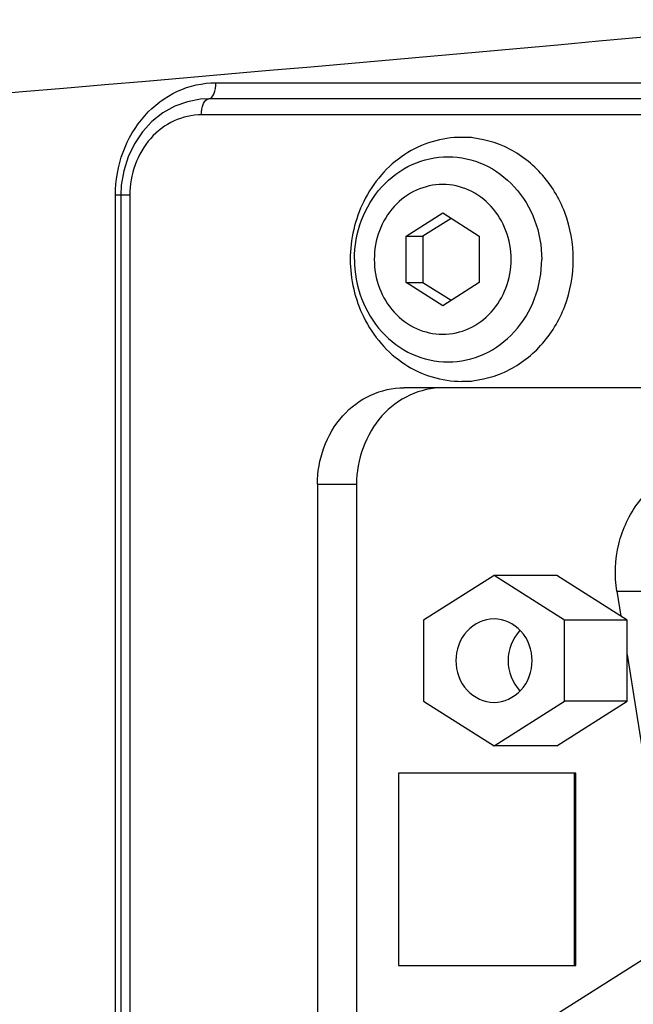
# Model space of a CAD drawing. Extents: x 0 to 594, y 0 to 420.
# Tile 7 of 104: x 82.57 to 84.48, y 180.28 to 183.35. Entities that reach past the tile are written whole.
import ezdxf

# ---------------------------------------------------------------- set-up
doc = ezdxf.new("R2010")
doc.units = 0
doc.header["$LTSCALE"] = 32.67
doc.layers.get('0').update_dxf_attribs({"linetype": 'CONTINUOUS'})
for name, color, linetype in [('1_DESIGN', 7, 'CONTINUOUS'), ('ASSY', 7, 'CONTINUOUS'), ('DRIV_DIM', 7, 'CONTINUOUS'), ('ROUND', 7, 'CONTINUOUS')]:
    doc.layers.add(name, color=color, linetype=linetype)
doc.styles.get("Standard").update_dxf_attribs({"font": 'txt', "width": 0.8})
doc.dimstyles.new('DIMSTYLE_1', dxfattribs={"dimtxt": 3.8, "dimasz": 1.8, "dimexe": 2, "dimexo": 1.5, "dimgap": 1.9, "dimtad": 1, "dimdec": 3, "dimlfac": 10, "dimtxsty": 'STANDARD', "dimblk": 'OPEN', "dimblk1": 'OPEN', "dimblk2": 'OPEN', "dimcen": 0.09, "dimazin": 2, "dimtp": 0.5, "dimtm": 0.5, "dimtfac": 1, "dimtdec": -1, "dimtofl": 0, "dimtmove": 0, "dimatfit": 3, "dimtolj": 1})

# ---------------------------------------------------------------- blocks, each defined once
blk = doc.blocks.new('*D0')
at = {"layer": 'DRIV_DIM', "color": 2, "linetype": 'CONTINUOUS'}
blk.add_line((239.529, 254.232), (249.3813, 265.1741), dxfattribs=at)
for points in [[(246.2876, 264.4209), (248.043, 263.6878), (247.1042, 265.3424)], [(56.7869, 180.6076), (57.3883, 178.8028), (58.0181, 180.5979)]]:
    blk.add_lwpolyline(points, dxfattribs=at)
for start, end in [(48, 114), (114, 180)]:
    blk.add_arc((171.6123, 178.8028), 114.2239, start, end, dxfattribs=at)
blk = doc.blocks.new('_OPEN')
at = {"color": 0, "linetype": 'BYBLOCK'}
for p, q in [((0, 0), (-1, 0.342)), ((-1, -0.342), (0, 0)), ((-1, 0), (0, 0))]:
    blk.add_line(p, q, dxfattribs=at)

msp = doc.modelspace()

# ---------------------------------------------------------------- linework, layer by layer
at = {"color": 7, "linetype": 'CONTINUOUS'}
for p, q in [((84.04527, 181.61784), (83.82602, 181.47928)), ((84.26452, 181.47928), (84.04527, 181.61784)), ((84.24051, 181.61784), (84.04527, 181.61784)), ((84.45976, 181.47928), (84.24051, 181.61784)), ((83.82602, 181.47928), (83.82602, 181.22641)), ((84.26452, 181.22641), (84.26452, 181.47928)), ((84.45976, 181.47928), (84.26452, 181.47928)), ((84.45976, 181.22641), (84.45976, 181.47928)), ((83.82602, 181.22641), (84.04527, 181.08784)), ((84.04527, 181.08784), (84.26452, 181.22641)), ((84.24051, 181.08784), (84.45976, 181.22641)), ((84.45976, 181.22641), (84.26452, 181.22641)), ((84.24051, 181.08784), (84.04527, 181.08784)), ((83.74769, 181.00284), (83.74769, 180.40284)), ((84.29989, 181.00284), (83.74769, 181.00284)), ((84.29582, 180.40284), (84.29582, 181.00284)), ((84.29989, 180.40284), (84.29989, 181.00284)), ((84.55329, 180.44981), (83.68542, 179.90133)), ((83.74769, 180.40284), (84.29989, 180.40284))]:
    msp.add_line(p, q, dxfattribs=at)
for points, knots in [([(84.04527, 181.48283), (84.01454, 181.48283), (83.94924, 181.45223), (83.92651, 181.38561), (83.92651, 181.35284)], [0, 0, 0, 0, 0.483985, 1, 1, 1, 1]), ([(84.16403, 181.35284), (84.16403, 181.38561), (84.14131, 181.45223), (84.076, 181.48283), (84.04527, 181.48283)], [0, 0, 0, 0, 0.516015, 1, 1, 1, 1]), ([(83.92651, 181.35284), (83.92651, 181.32008), (83.94924, 181.25346), (84.01454, 181.22286), (84.04527, 181.22286)], [0, 0, 0, 0, 0.516015, 1, 1, 1, 1]), ([(84.04527, 181.22286), (84.076, 181.22286), (84.14131, 181.25346), (84.16403, 181.32008), (84.16403, 181.35284)], [0, 0, 0, 0, 0.483985, 1, 1, 1, 1])]:
    msp.add_open_spline(points, degree=3, knots=knots, dxfattribs=at)
for points in [[(84.12505, 181.44591), (84.10232, 181.42165), (84.08921, 181.38609), (84.08921, 181.35284)], [(84.08921, 181.35284), (84.08921, 181.3196), (84.10232, 181.28404), (84.12505, 181.25978)]]:
    msp.add_open_spline(points, degree=3, dxfattribs=at)
at = {"layer": '1_DESIGN', "color": 7, "linetype": 'CONTINUOUS'}
for p, q in [((83.77114, 182.67501), (83.88534, 182.74718)), ((83.91177, 182.73047), (83.82402, 182.67501)), ((83.88534, 182.74718), (83.99953, 182.67501)), ((83.77114, 182.53067), (83.77114, 182.67501)), ((83.77114, 182.67501), (83.82402, 182.67501)), ((83.82402, 182.67501), (83.82402, 182.53067)), ((83.99953, 182.67501), (83.99953, 182.53067)), ((83.88534, 182.45851), (83.77114, 182.53067)), ((83.77114, 182.53067), (83.82402, 182.53067)), ((83.82402, 182.53067), (83.91177, 182.47521)), ((83.99953, 182.53067), (83.88534, 182.45851))]:
    msp.add_line(p, q, dxfattribs=at)
for points, knots in [([(83.94499, 182.98284), (83.91389, 182.98284), (83.85091, 182.97347), (83.76399, 182.9325), (83.69041, 182.86793), (83.65401, 182.81279), (83.63943, 182.78319)], [0, 0, 0, 0, 0.2432958, 0.4898437, 0.7418786, 1, 1, 1, 1]), ([(84.29214, 182.60284), (84.29214, 182.65211), (84.27459, 182.75045), (84.19856, 182.87655), (84.08326, 182.96238), (83.99031, 182.98284), (83.94499, 182.98284)], [0, 0, 0, 0, 0.2603379, 0.5147448, 0.7605184, 1, 1, 1, 1]), ([(83.94499, 182.22284), (83.99031, 182.22284), (84.08326, 182.2433), (84.19856, 182.32914), (84.27459, 182.45523), (84.29214, 182.55358), (84.29214, 182.60284)], [0, 0, 0, 0, 0.2394816, 0.4852552, 0.7396621, 1, 1, 1, 1]), ([(83.63943, 182.4225), (83.65401, 182.3929), (83.69041, 182.33775), (83.76399, 182.27318), (83.85091, 182.23222), (83.91389, 182.22284), (83.94499, 182.22284)], [0, 0, 0, 0, 0.2581214, 0.5101563, 0.7567042, 1, 1, 1, 1])]:
    msp.add_open_spline(points, degree=3, knots=knots, dxfattribs=at)
at = {"layer": '1_DESIGN', "color": 9, "linetype": 'CONTINUOUS'}
for points, knots in [([(83.61042, 182.60284), (83.61042, 182.64426), (83.62518, 182.72692), (83.68904, 182.83292), (83.78613, 182.90507), (83.90223, 182.93075), (84.01833, 182.90507), (84.11541, 182.83292), (84.17927, 182.72692), (84.19404, 182.64426), (84.19404, 182.60284)], [0, 0, 0, 0, 0.1301685, 0.2573724, 0.3802592, 0.5, 0.6197408, 0.7426276, 0.8698315, 1, 1, 1, 1]), ([(84.0985, 182.60284), (84.0985, 182.6331), (84.08771, 182.69348), (84.04106, 182.77091), (83.97014, 182.82361), (83.88534, 182.84238), (83.80053, 182.82361), (83.72961, 182.77091), (83.68296, 182.69348), (83.67218, 182.6331), (83.67218, 182.60284)], [0, 0, 0, 0, 0.1301684, 0.2573724, 0.3802592, 0.5, 0.6197408, 0.7426276, 0.8698316, 1, 1, 1, 1]), ([(83.61042, 182.60284), (83.61042, 182.56143), (83.62518, 182.47876), (83.68904, 182.37277), (83.78613, 182.30062), (83.90223, 182.27493), (84.01833, 182.30062), (84.11541, 182.37277), (84.17927, 182.47876), (84.19404, 182.56143), (84.19404, 182.60284)], [0, 0, 0, 0, 0.1301685, 0.2573724, 0.3802592, 0.5, 0.6197408, 0.7426276, 0.8698315, 1, 1, 1, 1]), ([(83.67218, 182.60284), (83.67218, 182.57259), (83.68296, 182.51221), (83.72961, 182.43478), (83.80053, 182.38207), (83.88534, 182.36331), (83.97014, 182.38207), (84.04106, 182.43478), (84.08771, 182.51221), (84.0985, 182.57259), (84.0985, 182.60284)], [0, 0, 0, 0, 0.1301684, 0.2573724, 0.3802592, 0.5, 0.6197408, 0.7426276, 0.8698316, 1, 1, 1, 1])]:
    msp.add_open_spline(points, degree=3, knots=knots, dxfattribs=at)
at = {"layer": '1_DESIGN', "color": 7, "linetype": 'CONTINUOUS'}
for points in [[(83.63943, 182.78319), (83.61216, 182.72782), (83.59742, 182.66457), (83.59742, 182.60284)], [(83.59742, 182.60284), (83.59742, 182.54112), (83.61216, 182.47787), (83.63943, 182.4225)]]:
    msp.add_open_spline(points, degree=3, dxfattribs=at)
at = {"layer": 'ASSY', "color": 7, "linetype": 'CONTINUOUS'}
for p, q in [((83.97482, 182.98284), (83.94499, 182.98284)), ((83.97482, 182.22284), (83.94499, 182.22284))]:
    msp.add_line(p, q, dxfattribs=at)
at = {"layer": 'ROUND', "color": 9, "linetype": 'CONTINUOUS'}
for p, q in [((83.17865, 183.15284), (89.40853, 183.15284)), ((89.37337, 183.05284), (83.13406, 183.05284)), ((82.86571, 174.80284), (82.86571, 182.80284)), ((82.91011, 182.80284), (82.86571, 182.80284)), ((82.91011, 182.80284), (82.91011, 174.80284)), ((83.49486, 181.90284), (83.61696, 181.90284)), ((84.42811, 181.5688), (84.50228, 181.5688))]:
    msp.add_line(p, q, dxfattribs=at)
at = {"layer": 'ROUND', "color": 7, "linetype": 'CONTINUOUS'}
for p, q in [((89.39095, 183.10284), (83.15627, 183.10284)), ((82.88258, 182.80284), (82.88258, 174.80284)), ((88.71562, 182.20284), (83.76465, 182.20284)), ((83.49486, 181.90284), (83.49486, 175.70284)), ((83.61696, 181.90284), (83.61696, 175.70284)), ((84.42811, 181.5688), (84.44058, 181.4914)), ((84.45976, 181.37236), (84.51671, 181.0188))]:
    msp.add_line(p, q, dxfattribs=at)
msp.add_lwpolyline([(83.15635, 183.10284), (83.13089, 183.10155), (83.09005, 183.09394), (83.05057, 183.0796), (83.01342, 183.05881), (82.97952, 183.03199), (82.94968, 182.99975), (82.92466, 182.96281), (82.90508, 182.92208), (82.89142, 182.87859), (82.884, 182.83339), (82.88258, 182.80284)], dxfattribs=at)
at = {"layer": 'ROUND', "color": 9, "linetype": 'CONTINUOUS'}
for points, knots in [([(89.75602, 183.82089), (87.02435, 183.52009), (81.74385, 183.02409), (76.45402, 182.64881), (73.9046, 182.4844)], [0, 0, 0, 0, 0.518241, 1, 1, 1, 1]), ([(82.86571, 182.80284), (82.86571, 182.84819), (82.88141, 182.93845), (82.94963, 183.05453), (83.05353, 183.13386), (83.13773, 183.15284), (83.17865, 183.15284)], [0, 0, 0, 0, 0.2627544, 0.5181538, 0.7628946, 1, 1, 1, 1]), ([(83.15636, 183.10284), (83.16353, 183.10284), (83.17735, 183.12273), (83.17865, 183.14086), (83.17865, 183.15284)], [0, 0, 0, 0, 0.3744251, 1, 1, 1, 1]), ([(83.13406, 183.05284), (83.13406, 183.06483), (83.13536, 183.08296), (83.14918, 183.10284), (83.15635, 183.10284)], [0, 0, 0, 0, 0.6255634, 1, 1, 1, 1]), ([(83.13406, 183.05284), (83.1048, 183.05284), (83.0446, 183.03917), (82.94467, 182.96389), (82.91011, 182.86572), (82.91011, 182.80284)], [0, 0, 0, 0, 0.2391453, 0.4860122, 1, 1, 1, 1])]:
    msp.add_open_spline(points, degree=3, knots=knots, dxfattribs=at)
at = {"layer": 'ROUND', "color": 7, "linetype": 'CONTINUOUS'}
for points, knots in [([(83.49486, 181.90284), (83.49486, 181.97831), (83.53659, 182.09621), (83.65689, 182.18645), (83.72939, 182.20284), (83.76465, 182.20284)], [0, 0, 0, 0, 0.5131357, 0.7602414, 1, 1, 1, 1]), ([(83.88673, 182.20284), (83.85148, 182.20284), (83.77898, 182.18645), (83.65869, 182.0962), (83.61696, 181.97831), (83.61696, 181.90284)], [0, 0, 0, 0, 0.23975, 0.4868517, 1, 1, 1, 1]), ([(84.42811, 181.5688), (84.42031, 181.61723), (84.42413, 181.71743), (84.48677, 181.85109), (84.59618, 181.94501), (84.68897, 181.96784), (84.734, 181.96784)], [0, 0, 0, 0, 0.2599457, 0.5153088, 0.7613901, 1, 1, 1, 1])]:
    msp.add_open_spline(points, degree=3, knots=knots, dxfattribs=at)

# ---------------------------------------------------------------- dimensions: what is measured, and where the dimension line sits
at = {"layer": 'DRIV_DIM', "color": 2, "linetype": 'CONTINUOUS'}
dim = msp.add_angular_dim_2l(base=(125.15322, 283.1516), line1=((237.76103, 252.26848), (238.52534, 253.11733)), line2=((60.03058, 178.80284), (58.88834, 178.80284)), dimstyle='DIMSTYLE_1', override={"dimtad": 2}, dxfattribs=at)
dim.commit()
dim.dimension.update_dxf_attribs({"geometry": '*D0', "text_midpoint": (93.31184, 261.96624), "dimtype": 162})

doc.saveas('drawing.dxf')
